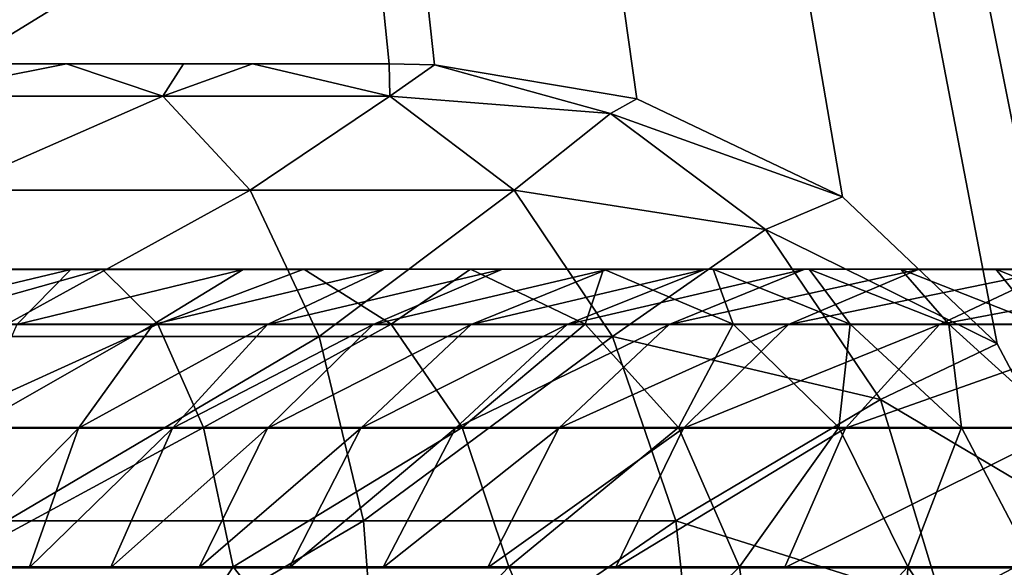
# Model space of a CAD drawing. Extents: x 0 to 500, y -78 to 1786.
# Tile 5 of 195: x 22.95 to 30.39, y -67.81 to -63.67. Entities that reach past the tile are written whole.
import ezdxf

# ---------------------------------------------------------------- set-up
doc = ezdxf.new("R2010")
doc.units = 0
doc.header["$LTSCALE"] = 52.148148
for name, color, linetype in [('308', 7, 'CONTINUOUS'), ('327', 7, 'CONTINUOUS'), ('429', 7, 'CONTINUOUS'), ('453', 7, 'CONTINUOUS'), ('458', 7, 'CONTINUOUS'), ('459', 7, 'CONTINUOUS'), ('464', 7, 'CONTINUOUS')]:
    doc.layers.add(name, color=color, linetype=linetype)

msp = doc.modelspace()

# ---------------------------------------------------------------- linework, layer by layer
at = {"layer": '308', "color": 7, "linetype": 'CONTINUOUS'}
for points in [[(21, -68, -20), (21, -22.4048, -20), (32.4426, -68, -20), (21, -68, -20)], [(32.4426, -68, -20), (21, -22.4048, -20), (37.0748, -59.2033, -20), (32.4426, -68, -20)]]:
    msp.add_3dface(points, dxfattribs=at)
at = {"layer": '327', "color": 7, "linetype": 'CONTINUOUS'}
for points in [[(100.604, -16.0061), (3, -14.0407), (100, -76), (100.604, -16.0061)], [(3, -14.0407), (3, -76), (100, -76), (3, -14.0407)]]:
    msp.add_3dface(points, dxfattribs=at)
at = {"layer": '429', "color": 7, "linetype": 'CONTINUOUS'}
for points in [[(31.0668, -67.4931, 20), (56.5826, -73, 20), (21, -17.4037, 20), (31.0668, -67.4931, 20)], [(21, -17.4037, 20), (56.5826, -73, 20), (60.7718, -18.2046, 20), (21, -17.4037, 20)], [(30.339, -66.1179, 20), (31.0668, -67.4931, 20), (21, -17.4037, 20), (30.339, -66.1179, 20)], [(29.1718, -65.0046, 20), (30.339, -66.1179, 20), (21, -17.4037, 20), (29.1718, -65.0046, 20)], [(27.6163, -64.2638, 20), (29.1718, -65.0046, 20), (21, -17.4037, 20), (27.6163, -64.2638, 20)], [(26.0881, -64.0081, 20), (27.6163, -64.2638, 20), (21, -17.4037, 20), (26.0881, -64.0081, 20)], [(25.7446, -64, 20), (26.0881, -64.0081, 20), (21, -17.4037, 20), (25.7446, -64, 20)], [(21, -64, 20), (25.7446, -64, 20), (21, -17.4037, 20), (21, -64, 20)]]:
    msp.add_3dface(points, dxfattribs=at)
at = {"layer": '453', "color": 7, "linetype": 'CONTINUOUS'}
for points in [[(3, -14.0407), (100.604, -16.0061), (3, -76), (3, -14.0407)], [(3, -76), (100.604, -16.0061), (100, -76), (3, -76)]]:
    msp.add_3dface(points, dxfattribs=at)
at = {"layer": '458', "color": 7, "linetype": 'CONTINUOUS'}
for points in [[(25.7446, -64, 20), (21, -64, 20), (24.7114, -64, 18.8229), (25.7446, -64, 20)], [(24.7114, -64, 18.8229), (21, -64, 20), (24.1899, -64, 18.3925), (24.7114, -64, 18.8229)], [(24.1899, -64, 18.3925), (21, -64, 20), (23.306, -64, 17.8299), (24.1899, -64, 18.3925)], [(23.306, -64, 17.8299), (21, -64, 20), (22.2077, -64, 17.3573), (23.306, -64, 17.8299)]]:
    msp.add_3dface(points, dxfattribs=at)
at = {"layer": '459', "color": 7, "linetype": 'CONTINUOUS'}
for points in [[(23.306, -64, 17.8299), (22.2077, -64, 17.3573), (22.0764, -64.2447, 15.711), (23.306, -64, 17.8299)], [(23.306, -64, 17.8299), (22.0764, -64.2447, 15.711), (24.0358, -64.2447, 16.468), (23.306, -64, 17.8299)], [(24.1899, -64, 18.3925), (23.306, -64, 17.8299), (24.0358, -64.2447, 16.468), (24.1899, -64, 18.3925)], [(24.7114, -64, 18.8229), (24.1899, -64, 18.3925), (24.0358, -64.2447, 16.468), (24.7114, -64, 18.8229)], [(25.7513, -64.2447, 17.6801), (24.7114, -64, 18.8229), (24.0358, -64.2447, 16.468), (25.7513, -64.2447, 17.6801)], [(25.7446, -64, 20), (24.7114, -64, 18.8229), (25.7513, -64.2447, 17.6801), (25.7446, -64, 20)], [(26.0881, -64.0081, 20), (25.7446, -64, 20), (25.7513, -64.2447, 17.6801), (26.0881, -64.0081, 20)], [(27.4186, -64.3768, 19.0754), (26.0881, -64.0081, 20), (25.7513, -64.2447, 17.6801), (27.4186, -64.3768, 19.0754)], [(27.6163, -64.2638, 20), (26.0881, -64.0081, 20), (27.4186, -64.3768, 19.0754), (27.6163, -64.2638, 20)], [(22.0764, -64.2447, 15.711), (22.4151, -64.9549, 14.359), (24.0358, -64.2447, 16.468), (22.0764, -64.2447, 15.711)], [(24.0358, -64.2447, 16.468), (22.4151, -64.9549, 14.359), (24.6941, -64.9549, 15.2394), (24.0358, -64.2447, 16.468)], [(25.7513, -64.2447, 17.6801), (24.0358, -64.2447, 16.468), (24.6941, -64.9549, 15.2394), (25.7513, -64.2447, 17.6801)], [(26.6894, -64.9549, 16.6492), (25.7513, -64.2447, 17.6801), (24.6941, -64.9549, 15.2394), (26.6894, -64.9549, 16.6492)], [(26.6894, -64.9549, 16.6492), (27.4186, -64.3768, 19.0754), (25.7513, -64.2447, 17.6801), (26.6894, -64.9549, 16.6492)], [(29.1718, -65.0046, 20), (27.6163, -64.2638, 20), (27.4186, -64.3768, 19.0754), (29.1718, -65.0046, 20)], [(28.5891, -65.2519, 18.2984), (27.4186, -64.3768, 19.0754), (26.6894, -64.9549, 16.6492), (28.5891, -65.2519, 18.2984)], [(29.1718, -65.0046, 20), (27.4186, -64.3768, 19.0754), (28.5891, -65.2519, 18.2984), (29.1718, -65.0046, 20)], [(22.4151, -64.9549, 14.359), (22.6839, -66.0611, 13.286), (24.6941, -64.9549, 15.2394), (22.4151, -64.9549, 14.359)], [(24.6941, -64.9549, 15.2394), (22.6839, -66.0611, 13.286), (25.2165, -66.0611, 14.2644), (24.6941, -64.9549, 15.2394)], [(26.6894, -64.9549, 16.6492), (24.6941, -64.9549, 15.2394), (25.2165, -66.0611, 14.2644), (26.6894, -64.9549, 16.6492)], [(27.4339, -66.0611, 15.8311), (26.6894, -64.9549, 16.6492), (25.2165, -66.0611, 14.2644), (27.4339, -66.0611, 15.8311)], [(27.4339, -66.0611, 15.8311), (28.5891, -65.2519, 18.2984), (26.6894, -64.9549, 16.6492), (27.4339, -66.0611, 15.8311)], [(30.339, -66.1179, 20), (29.1718, -65.0046, 20), (28.5891, -65.2519, 18.2984), (30.339, -66.1179, 20)], [(29.4576, -66.5376, 17.7219), (28.5891, -65.2519, 18.2984), (27.4339, -66.0611, 15.8311), (29.4576, -66.5376, 17.7219)], [(30.339, -66.1179, 20), (28.5891, -65.2519, 18.2984), (29.4576, -66.5376, 17.7219), (30.339, -66.1179, 20)], [(22.6839, -66.0611, 13.286), (22.8565, -67.4549, 12.5971), (25.2165, -66.0611, 14.2644), (22.6839, -66.0611, 13.286)], [(25.2165, -66.0611, 14.2644), (22.8565, -67.4549, 12.5971), (25.552, -67.4549, 13.6384), (25.2165, -66.0611, 14.2644)], [(27.4339, -66.0611, 15.8311), (25.2165, -66.0611, 14.2644), (25.552, -67.4549, 13.6384), (27.4339, -66.0611, 15.8311)], [(27.9119, -67.4549, 15.3059), (27.4339, -66.0611, 15.8311), (25.552, -67.4549, 13.6384), (27.9119, -67.4549, 15.3059)], [(27.9119, -67.4549, 15.3059), (29.4576, -66.5376, 17.7219), (27.4339, -66.0611, 15.8311), (27.9119, -67.4549, 15.3059)], [(31.0668, -67.4931, 20), (30.339, -66.1179, 20), (29.4576, -66.5376, 17.7219), (31.0668, -67.4931, 20)], [(29.9287, -68.0932, 17.4092), (29.4576, -66.5376, 17.7219), (27.9119, -67.4549, 15.3059), (29.9287, -68.0932, 17.4092)], [(31.0668, -67.4931, 20), (29.4576, -66.5376, 17.7219), (29.9287, -68.0932, 17.4092), (31.0668, -67.4931, 20)], [(22.8565, -67.4549, 12.5971), (22.916, -69, 12.3597), (25.552, -67.4549, 13.6384), (22.8565, -67.4549, 12.5971)], [(25.552, -67.4549, 13.6384), (22.916, -69, 12.3597), (25.6675, -69, 13.4227), (25.552, -67.4549, 13.6384)], [(27.9119, -67.4549, 15.3059), (25.552, -67.4549, 13.6384), (25.6675, -69, 13.4227), (27.9119, -67.4549, 15.3059)], [(28.0767, -69, 15.1249), (27.9119, -67.4549, 15.3059), (25.6675, -69, 13.4227), (28.0767, -69, 15.1249)], [(28.0767, -69, 15.1249), (29.9287, -68.0932, 17.4092), (27.9119, -67.4549, 15.3059), (28.0767, -69, 15.1249)], [(31.3137, -69.0038, 20), (31.0668, -67.4931, 20), (29.9287, -68.0932, 17.4092), (31.3137, -69.0038, 20)]]:
    msp.add_3dface(points, dxfattribs=at)
at = {"layer": '464', "color": 7, "linetype": 'CONTINUOUS'}
for points in [[(23.5771, -65.5525, 16.1261), (21.872, -65.5525, 15.6326), (21.775, -65.554, 16.855), (23.5771, -65.5525, 16.1261)], [(23.3404, -65.554, 17.345), (23.5771, -65.5525, 16.1261), (21.775, -65.554, 16.855), (23.3404, -65.554, 17.345)], [(21.872, -65.5525, 15.6326), (23.5771, -65.5525, 16.1261), (22.0957, -65.9677, 14.511), (21.872, -65.5525, 15.6326)], [(23.5771, -65.5525, 16.1261), (23.9981, -65.9677, 15.0626), (22.0957, -65.9677, 14.511), (23.5771, -65.5525, 16.1261)], [(25.0992, -65.5526, 16.94), (23.5771, -65.5525, 16.1261), (23.3404, -65.554, 17.345), (25.0992, -65.5526, 16.94)], [(24.6413, -65.554, 18.1173), (25.0992, -65.5526, 16.94), (23.3404, -65.554, 17.345), (24.6413, -65.554, 18.1173)], [(23.5771, -65.5525, 16.1261), (25.0992, -65.5526, 16.94), (23.9981, -65.9677, 15.0626), (23.5771, -65.5525, 16.1261)], [(25.0992, -65.5526, 16.94), (25.7595, -65.9677, 16.0061), (23.9981, -65.9677, 15.0626), (25.0992, -65.5526, 16.94)], [(26.3598, -65.5525, 18.0967), (25.0992, -65.5526, 16.94), (24.6413, -65.554, 18.1173), (26.3598, -65.5525, 18.0967)], [(25.7041, -65.554, 19.2175), (26.3598, -65.5525, 18.0967), (24.6413, -65.554, 18.1173), (25.7041, -65.554, 19.2175)], [(25.0992, -65.5526, 16.94), (26.3598, -65.5525, 18.0967), (25.7595, -65.9677, 16.0061), (25.0992, -65.5526, 16.94)], [(27.365, -65.5525, 19.5021), (26.3598, -65.5525, 18.0967), (25.7041, -65.554, 19.2175), (27.365, -65.5525, 19.5021)], [(26.6027, -65.5538, 20.6183), (27.365, -65.5525, 19.5021), (25.7041, -65.554, 19.2175), (26.6027, -65.5538, 20.6183)], [(26.3598, -65.5525, 18.0967), (27.2255, -65.9677, 17.3493), (25.7595, -65.9677, 16.0061), (26.3598, -65.5525, 18.0967)], [(26.3598, -65.5525, 18.0967), (27.365, -65.5525, 19.5021), (27.2255, -65.9677, 17.3493), (26.3598, -65.5525, 18.0967)], [(28.1935, -65.5525, 21.0686), (27.365, -65.5525, 19.5021), (26.6027, -65.5538, 20.6183), (28.1935, -65.5525, 21.0686)], [(27.3901, -65.554, 22.2391), (28.1935, -65.5525, 21.0686), (26.6027, -65.5538, 20.6183), (27.3901, -65.554, 22.2391)], [(27.365, -65.5525, 19.5021), (28.3445, -65.9677, 18.9115), (27.2255, -65.9677, 17.3493), (27.365, -65.5525, 19.5021)], [(27.365, -65.5525, 19.5021), (28.1935, -65.5525, 21.0686), (28.3445, -65.9677, 18.9115), (27.365, -65.5525, 19.5021)], [(28.9202, -65.5525, 22.722), (28.1935, -65.5525, 21.0686), (27.3901, -65.554, 22.2391), (28.9202, -65.5525, 22.722)], [(28.1276, -65.554, 23.9883), (28.9202, -65.5525, 22.722), (27.3901, -65.554, 22.2391), (28.1276, -65.554, 23.9883)], [(29.6123, -65.5524, 24.3898), (28.9202, -65.5525, 22.722), (28.1276, -65.554, 23.9883), (29.6123, -65.5524, 24.3898)], [(28.8859, -65.5536, 25.7745), (29.6123, -65.5524, 24.3898), (28.1276, -65.554, 23.9883), (28.8859, -65.5536, 25.7745)], [(28.1935, -65.5525, 21.0686), (28.9202, -65.5525, 22.722), (29.2278, -65.9677, 20.5803), (28.1935, -65.5525, 21.0686)], [(28.1935, -65.5525, 21.0686), (29.2278, -65.9677, 20.5803), (28.3445, -65.9677, 18.9115), (28.1935, -65.5525, 21.0686)], [(30.331, -65.5525, 25.9981), (29.6123, -65.5524, 24.3898), (28.8859, -65.5536, 25.7745), (30.331, -65.5525, 25.9981)], [(29.7429, -65.554, 27.5087), (30.331, -65.5525, 25.9981), (28.8859, -65.5536, 25.7745), (29.7429, -65.554, 27.5087)], [(28.9202, -65.5525, 22.722), (29.6123, -65.5524, 24.3898), (29.9756, -65.9676, 22.2812), (28.9202, -65.5525, 22.722)], [(28.9202, -65.5525, 22.722), (29.9756, -65.9676, 22.2812), (29.2278, -65.9677, 20.5803), (28.9202, -65.5525, 22.722)], [(29.6123, -65.5524, 24.3898), (30.331, -65.5525, 25.9981), (30.6663, -65.9676, 23.9456), (29.6123, -65.5524, 24.3898)], [(29.6123, -65.5524, 24.3898), (30.6663, -65.9676, 23.9456), (29.9756, -65.9676, 22.2812), (29.6123, -65.5524, 24.3898)], [(31.1318, -65.5525, 27.4713), (30.331, -65.5525, 25.9981), (29.7429, -65.554, 27.5087), (31.1318, -65.5525, 27.4713)], [(30.7846, -65.554, 29.1013), (31.1318, -65.5525, 27.4713), (29.7429, -65.554, 27.5087), (30.7846, -65.554, 29.1013)], [(30.331, -65.5525, 25.9981), (31.1318, -65.5525, 27.4713), (31.3607, -65.9676, 25.5002), (30.331, -65.5525, 25.9981)], [(30.331, -65.5525, 25.9981), (31.3607, -65.9676, 25.5002), (30.6663, -65.9676, 23.9456), (30.331, -65.5525, 25.9981)], [(23.3404, -65.554, 17.345), (21.775, -65.554, 16.855), (21.5992, -65.972, 17.9862), (23.3404, -65.554, 17.345)], [(22.9321, -65.972, 18.4137), (23.3404, -65.554, 17.345), (21.5992, -65.972, 17.9862), (22.9321, -65.972, 18.4137)], [(24.6413, -65.554, 18.1173), (23.3404, -65.554, 17.345), (22.9321, -65.972, 18.4137), (24.6413, -65.554, 18.1173)], [(23.9612, -65.972, 19.0369), (24.6413, -65.554, 18.1173), (22.9321, -65.972, 18.4137), (23.9612, -65.972, 19.0369)], [(25.7041, -65.554, 19.2175), (24.6413, -65.554, 18.1173), (23.9612, -65.972, 19.0369), (25.7041, -65.554, 19.2175)], [(24.8267, -65.972, 19.9512), (25.7041, -65.554, 19.2175), (23.9612, -65.972, 19.0369), (24.8267, -65.972, 19.9512)], [(26.6027, -65.5538, 20.6183), (25.7041, -65.554, 19.2175), (24.8267, -65.972, 19.9512), (26.6027, -65.5538, 20.6183)], [(25.6232, -65.9718, 21.2091), (26.6027, -65.5538, 20.6183), (24.8267, -65.972, 19.9512), (25.6232, -65.9718, 21.2091)], [(27.3901, -65.554, 22.2391), (26.6027, -65.5538, 20.6183), (25.6232, -65.9718, 21.2091), (27.3901, -65.554, 22.2391)], [(26.3647, -65.972, 22.7459), (27.3901, -65.554, 22.2391), (25.6232, -65.9718, 21.2091), (26.3647, -65.972, 22.7459)], [(28.1276, -65.554, 23.9883), (27.3901, -65.554, 22.2391), (26.3647, -65.972, 22.7459), (28.1276, -65.554, 23.9883)], [(27.0892, -65.9719, 24.4675), (28.1276, -65.554, 23.9883), (26.3647, -65.972, 22.7459), (27.0892, -65.9719, 24.4675)], [(28.8859, -65.5536, 25.7745), (28.1276, -65.554, 23.9883), (27.0892, -65.9719, 24.4675), (28.8859, -65.5536, 25.7745)], [(27.8602, -65.9716, 26.2802), (28.8859, -65.5536, 25.7745), (27.0892, -65.9719, 24.4675), (27.8602, -65.9716, 26.2802)], [(29.7429, -65.554, 27.5087), (28.8859, -65.5536, 25.7745), (27.8602, -65.9716, 26.2802), (29.7429, -65.554, 27.5087)], [(28.7627, -65.9719, 28.0971), (29.7429, -65.554, 27.5087), (27.8602, -65.9716, 26.2802), (28.7627, -65.9719, 28.0971)], [(30.7846, -65.554, 29.1013), (29.7429, -65.554, 27.5087), (28.7627, -65.9719, 28.0971), (30.7846, -65.554, 29.1013)], [(29.9042, -65.972, 29.8303), (30.7846, -65.554, 29.1013), (28.7627, -65.9719, 28.0971), (29.9042, -65.972, 29.8303)], [(32.1036, -65.554, 30.4524), (30.7846, -65.554, 29.1013), (29.9042, -65.972, 29.8303), (32.1036, -65.554, 30.4524)], [(31.4101, -65.972, 31.361), (32.1036, -65.554, 30.4524), (29.9042, -65.972, 29.8303), (31.4101, -65.972, 31.361)], [(23.9981, -65.9677, 15.0626), (22.2782, -66.7493, 13.5965), (22.0957, -65.9677, 14.511), (23.9981, -65.9677, 15.0626)], [(24.3413, -66.7493, 14.1956), (22.2782, -66.7493, 13.5965), (23.9981, -65.9677, 15.0626), (24.3413, -66.7493, 14.1956)], [(23.9612, -65.972, 19.0369), (22.9321, -65.972, 18.4137), (22.5899, -66.7559, 19.2802), (23.9612, -65.972, 19.0369)], [(23.3973, -66.7559, 19.778), (23.9612, -65.972, 19.0369), (22.5899, -66.7559, 19.2802), (23.3973, -66.7559, 19.778)], [(24.8267, -65.972, 19.9512), (23.9612, -65.972, 19.0369), (23.3973, -66.7559, 19.778), (24.8267, -65.972, 19.9512)], [(24.1086, -66.7559, 20.5444), (24.8267, -65.972, 19.9512), (23.3973, -66.7559, 19.778), (24.1086, -66.7559, 20.5444)], [(25.7595, -65.9677, 16.0061), (24.3413, -66.7493, 14.1956), (23.9981, -65.9677, 15.0626), (25.7595, -65.9677, 16.0061)], [(25.6232, -65.9718, 21.2091), (24.8267, -65.972, 19.9512), (24.1086, -66.7559, 20.5444), (25.6232, -65.9718, 21.2091)], [(24.8255, -66.7557, 21.6904), (25.6232, -65.9718, 21.2091), (24.1086, -66.7559, 20.5444), (24.8255, -66.7557, 21.6904)], [(26.2979, -66.7493, 15.2447), (24.3413, -66.7493, 14.1956), (25.7595, -65.9677, 16.0061), (26.2979, -66.7493, 15.2447)], [(26.3647, -65.972, 22.7459), (25.6232, -65.9718, 21.2091), (24.8255, -66.7557, 21.6904), (26.3647, -65.972, 22.7459)], [(25.5313, -66.7559, 23.1624), (26.3647, -65.972, 22.7459), (24.8255, -66.7557, 21.6904), (25.5313, -66.7559, 23.1624)], [(27.0892, -65.9719, 24.4675), (26.3647, -65.972, 22.7459), (25.5313, -66.7559, 23.1624), (27.0892, -65.9719, 24.4675)], [(26.246, -66.7558, 24.8636), (27.0892, -65.9719, 24.4675), (25.5313, -66.7559, 23.1624), (26.246, -66.7558, 24.8636)], [(27.2255, -65.9677, 17.3493), (26.2979, -66.7493, 15.2447), (25.7595, -65.9677, 16.0061), (27.2255, -65.9677, 17.3493)], [(27.8602, -65.9716, 26.2802), (27.0892, -65.9719, 24.4675), (26.246, -66.7558, 24.8636), (27.8602, -65.9716, 26.2802)], [(27.0282, -66.7556, 26.699), (27.8602, -65.9716, 26.2802), (26.246, -66.7558, 24.8636), (27.0282, -66.7556, 26.699)], [(27.9313, -66.7493, 16.7399), (26.2979, -66.7493, 15.2447), (27.2255, -65.9677, 17.3493), (27.9313, -66.7493, 16.7399)], [(28.7627, -65.9719, 28.0971), (27.8602, -65.9716, 26.2802), (27.0282, -66.7556, 26.699), (28.7627, -65.9719, 28.0971)], [(27.9688, -66.7558, 28.584), (28.7627, -65.9719, 28.0971), (27.0282, -66.7556, 26.699), (27.9688, -66.7558, 28.584)], [(28.3445, -65.9677, 18.9115), (27.9313, -66.7493, 16.7399), (27.2255, -65.9677, 17.3493), (28.3445, -65.9677, 18.9115)], [(29.1431, -66.7493, 18.43), (27.9313, -66.7493, 16.7399), (28.3445, -65.9677, 18.9115), (29.1431, -66.7493, 18.43)], [(29.9042, -65.972, 29.8303), (28.7627, -65.9719, 28.0971), (27.9688, -66.7558, 28.584), (29.9042, -65.972, 29.8303)], [(29.1931, -66.7558, 30.4314), (29.9042, -65.972, 29.8303), (27.9688, -66.7558, 28.584), (29.1931, -66.7558, 30.4314)], [(29.2278, -65.9677, 20.5803), (29.1431, -66.7493, 18.43), (28.3445, -65.9677, 18.9115), (29.2278, -65.9677, 20.5803)], [(30.071, -66.7493, 20.1822), (29.1431, -66.7493, 18.43), (29.2278, -65.9677, 20.5803), (30.071, -66.7493, 20.1822)], [(31.4101, -65.972, 31.361), (29.9042, -65.972, 29.8303), (29.1931, -66.7558, 30.4314), (31.4101, -65.972, 31.361)], [(30.8528, -66.7559, 32.1067), (31.4101, -65.972, 31.361), (29.1931, -66.7558, 30.4314), (30.8528, -66.7559, 32.1067)], [(29.9756, -65.9676, 22.2812), (30.071, -66.7493, 20.1822), (29.2278, -65.9677, 20.5803), (29.9756, -65.9676, 22.2812)], [(30.836, -66.7493, 21.9218), (30.071, -66.7493, 20.1822), (29.9756, -65.9676, 22.2812), (30.836, -66.7493, 21.9218)], [(30.6663, -65.9676, 23.9456), (30.836, -66.7493, 21.9218), (29.9756, -65.9676, 22.2812), (30.6663, -65.9676, 23.9456)], [(24.3413, -66.7493, 14.1956), (22.3973, -67.8029, 12.9997), (22.2782, -66.7493, 13.5965), (24.3413, -66.7493, 14.1956)], [(23.3973, -66.7559, 19.778), (22.5899, -66.7559, 19.2802), (22.3617, -67.811, 19.8423), (23.3973, -66.7559, 19.778)], [(23.0247, -67.811, 20.2564), (23.3973, -66.7559, 19.778), (22.3617, -67.811, 19.8423), (23.0247, -67.811, 20.2564)], [(24.5653, -67.8029, 13.6298), (22.3973, -67.8029, 12.9997), (24.3413, -66.7493, 14.1956), (24.5653, -67.8029, 13.6298)], [(24.1086, -66.7559, 20.5444), (23.3973, -66.7559, 19.778), (23.0247, -67.811, 20.2564), (24.1086, -66.7559, 20.5444)], [(23.6392, -67.811, 20.9286), (24.1086, -66.7559, 20.5444), (23.0247, -67.811, 20.2564), (23.6392, -67.811, 20.9286)], [(24.8255, -66.7557, 21.6904), (24.1086, -66.7559, 20.5444), (23.6392, -67.811, 20.9286), (24.8255, -66.7557, 21.6904)], [(24.3063, -67.8109, 22.0046), (24.8255, -66.7557, 21.6904), (23.6392, -67.811, 20.9286), (24.3063, -67.8109, 22.0046)], [(25.5313, -66.7559, 23.1624), (24.8255, -66.7557, 21.6904), (24.3063, -67.8109, 22.0046), (25.5313, -66.7559, 23.1624)], [(24.9897, -67.811, 23.4363), (25.5313, -66.7559, 23.1624), (24.3063, -67.8109, 22.0046), (24.9897, -67.811, 23.4363)], [(26.2979, -66.7493, 15.2447), (24.5653, -67.8029, 13.6298), (24.3413, -66.7493, 14.1956), (26.2979, -66.7493, 15.2447)], [(26.6493, -67.8029, 14.7478), (24.5653, -67.8029, 13.6298), (26.2979, -66.7493, 15.2447), (26.6493, -67.8029, 14.7478)], [(26.246, -66.7558, 24.8636), (25.5313, -66.7559, 23.1624), (24.9897, -67.811, 23.4363), (26.246, -66.7558, 24.8636)], [(25.6985, -67.811, 25.1255), (26.246, -66.7558, 24.8636), (24.9897, -67.811, 23.4363), (25.6985, -67.811, 25.1255)], [(27.0282, -66.7556, 26.699), (26.246, -66.7558, 24.8636), (25.6985, -67.811, 25.1255), (27.0282, -66.7556, 26.699)], [(26.4885, -67.8108, 26.9764), (27.0282, -66.7556, 26.699), (25.6985, -67.811, 25.1255), (26.4885, -67.8108, 26.9764)], [(27.9313, -66.7493, 16.7399), (26.6493, -67.8029, 14.7478), (26.2979, -66.7493, 15.2447), (27.9313, -66.7493, 16.7399)], [(27.9688, -66.7558, 28.584), (27.0282, -66.7556, 26.699), (26.4885, -67.8108, 26.9764), (27.9688, -66.7558, 28.584)], [(27.4547, -67.811, 28.906), (27.9688, -66.7558, 28.584), (26.4885, -67.8108, 26.9764), (27.4547, -67.811, 28.906)], [(28.392, -67.8029, 16.3422), (26.6493, -67.8029, 14.7478), (27.9313, -66.7493, 16.7399), (28.392, -67.8029, 16.3422)], [(29.1931, -66.7558, 30.4314), (27.9688, -66.7558, 28.584), (27.4547, -67.811, 28.906), (29.1931, -66.7558, 30.4314)], [(28.7338, -67.811, 30.8276), (29.1931, -66.7558, 30.4314), (27.4547, -67.811, 28.906), (28.7338, -67.811, 30.8276)], [(29.1431, -66.7493, 18.43), (28.392, -67.8029, 16.3422), (27.9313, -66.7493, 16.7399), (29.1431, -66.7493, 18.43)], [(29.6642, -67.8029, 18.1158), (28.392, -67.8029, 16.3422), (29.1431, -66.7493, 18.43), (29.6642, -67.8029, 18.1158)], [(30.8528, -66.7559, 32.1067), (29.1931, -66.7558, 30.4314), (28.7338, -67.811, 30.8276), (30.8528, -66.7559, 32.1067)], [(30.4945, -67.811, 32.5959), (30.8528, -66.7559, 32.1067), (28.7338, -67.811, 30.8276), (30.4945, -67.811, 32.5959)], [(30.071, -66.7493, 20.1822), (29.6642, -67.8029, 18.1158), (29.1431, -66.7493, 18.43), (30.071, -66.7493, 20.1822)], [(30.6213, -67.8029, 19.9224), (29.6642, -67.8029, 18.1158), (30.071, -66.7493, 20.1822), (30.6213, -67.8029, 19.9224)], [(30.836, -66.7493, 21.9218), (30.6213, -67.8029, 19.9224), (30.071, -66.7493, 20.1822), (30.836, -66.7493, 21.9218)], [(23.7642, -69, 13.1258), (21.9965, -69, 12.7114), (22.3973, -67.8029, 12.9997), (23.7642, -69, 13.1258)], [(24.5653, -67.8029, 13.6298), (23.7642, -69, 13.1258), (22.3973, -67.8029, 12.9997), (24.5653, -67.8029, 13.6298)], [(25.5109, -69, 13.8216), (23.7642, -69, 13.1258), (24.5653, -67.8029, 13.6298), (25.5109, -69, 13.8216)], [(26.6493, -67.8029, 14.7478), (25.5109, -69, 13.8216), (24.5653, -67.8029, 13.6298), (26.6493, -67.8029, 14.7478)], [(27.1712, -69, 14.8748), (25.5109, -69, 13.8216), (26.6493, -67.8029, 14.7478), (27.1712, -69, 14.8748)], [(28.392, -67.8029, 16.3422), (27.1712, -69, 14.8748), (26.6493, -67.8029, 14.7478), (28.392, -67.8029, 16.3422)], [(28.5518, -69, 16.2043), (27.1712, -69, 14.8748), (28.392, -67.8029, 16.3422), (28.5518, -69, 16.2043)], [(29.6642, -67.8029, 18.1158), (28.5518, -69, 16.2043), (28.392, -67.8029, 16.3422), (29.6642, -67.8029, 18.1158)], [(29.6176, -69, 17.6414), (28.5518, -69, 16.2043), (29.6642, -67.8029, 18.1158), (29.6176, -69, 17.6414)], [(30.4546, -69, 19.1048), (29.6176, -69, 17.6414), (29.6642, -67.8029, 18.1158), (30.4546, -69, 19.1048)], [(30.6213, -67.8029, 19.9224), (30.4546, -69, 19.1048), (29.6642, -67.8029, 18.1158), (30.6213, -67.8029, 19.9224)]]:
    msp.add_3dface(points, dxfattribs=at)

doc.saveas('drawing.dxf')
